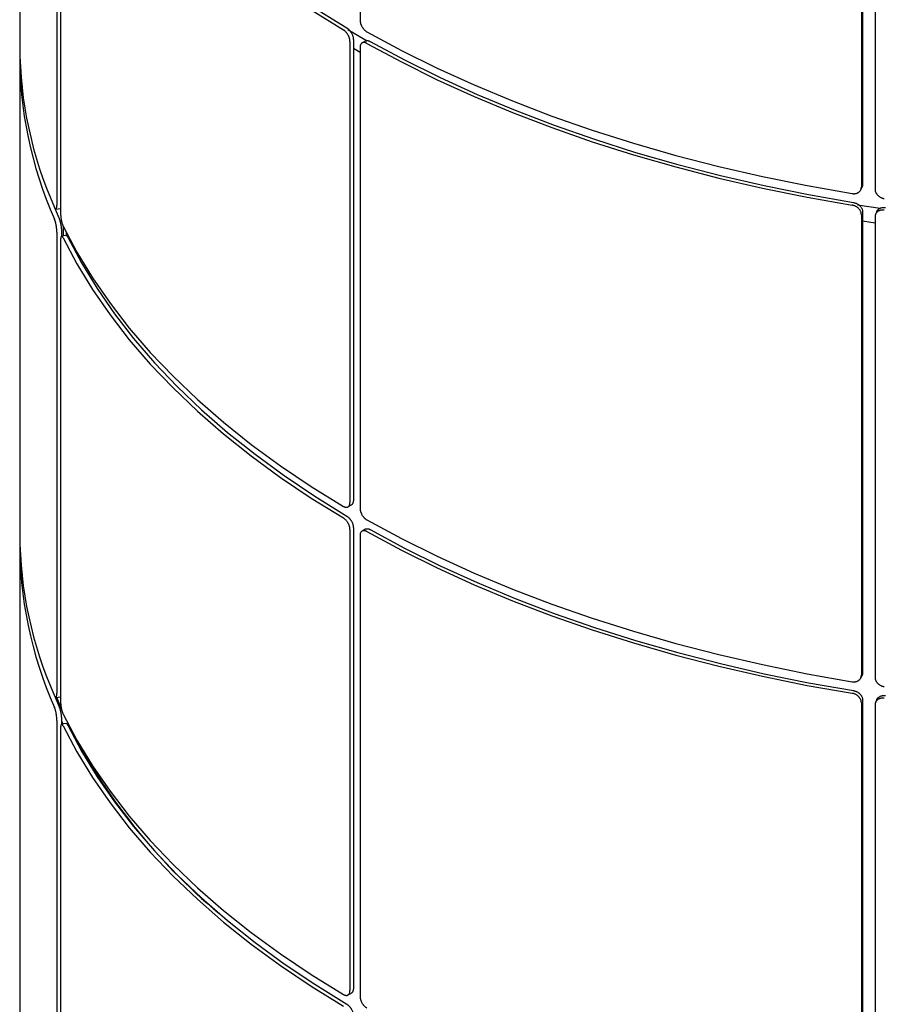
# Model space of a CAD drawing. Header units: millimetres. Extents: x 28 to 4128, y 24 to 2894.
# Tile 28 of 32: x 3268 to 3450, y 1699 to 1906. Entities that reach past the tile are written whole.
import ezdxf

# ---------------------------------------------------------------- set-up
doc = ezdxf.new("R2010")
doc.units = ezdxf.units.MM
doc.header["$LTSCALE"] = 10

msp = doc.modelspace()

# ---------------------------------------------------------------- linework, layer by layer
for p, q in [((3339.92, 2003.31), (3339.92, 1906.09)), ((3268.14, 2001.17), (3268.14, 1900.69)), ((3445.9, 1968.64), (3445.9, 1871.41)), ((3445.64, 1968.08), (3445.64, 1870.86)), ((3448.55, 1967.63), (3448.55, 1870.41)), ((3275.98, 1964.31), (3275.98, 1867.09)), ((3276.76, 1962.63), (3276.76, 1865.41)), ((3337.79, 1901.6), (3337.79, 1804.38)), ((3338.51, 1902.01), (3338.51, 1804.78)), ((3338.51, 1900.17), (3339.92, 1899.34)), ((3339.92, 1900.37), (3339.92, 1803.15)), ((3341.04, 1901.7), (3340.34, 1901.29)), ((3268.14, 1898.23), (3268.14, 1797.74)), ((3445.51, 1870.3), (3445.78, 1870.86)), ((3275.41, 1866.73), (3276.45, 1864.26)), ((3275.77, 1866.22), (3276.74, 1866.37)), ((3276.76, 1866.38), (3276.74, 1866.38)), ((3445.64, 1865.14), (3445.64, 1767.92)), ((3445.9, 1865.69), (3445.9, 1768.47)), ((3448.91, 1865.78), (3448.66, 1865.22)), ((3277.29, 1862.68), (3277.29, 1860.6)), ((3445.9, 1863.76), (3448.55, 1863.35)), ((3448.55, 1864.69), (3448.55, 1767.47)), ((3275.98, 1861.37), (3275.98, 1764.14)), ((3276.95, 1861.51), (3276.95, 1860.53)), ((3277.94, 1860.7), (3276.98, 1860.55)), ((3277.92, 1861.41), (3277.92, 1860.7)), ((3276.76, 1859.69), (3276.76, 1762.46)), ((3337.37, 1803.46), (3338.09, 1803.87)), ((3337.79, 1798.66), (3337.79, 1701.44)), ((3338.51, 1799.06), (3338.51, 1701.84)), ((3341.04, 1798.76), (3340.34, 1798.35)), ((3339.92, 1797.43), (3339.92, 1700.21)), ((3268.14, 1795.29), (3268.14, 1694.8)), ((3445.51, 1767.36), (3445.78, 1767.92)), ((3275.41, 1763.79), (3276.45, 1761.32)), ((3275.77, 1763.28), (3276.74, 1763.43)), ((3275.88, 1763.3), (3276.95, 1760.77)), ((3276.76, 1763.44), (3276.74, 1763.43)), ((3445.64, 1762.2), (3445.64, 1664.97)), ((3445.9, 1762.75), (3445.9, 1665.53)), ((3448.55, 1761.75), (3448.55, 1664.52)), ((3448.91, 1762.84), (3448.66, 1762.28)), ((3275.98, 1758.42), (3275.98, 1661.2)), ((3276.76, 1756.74), (3276.76, 1659.52)), ((3276.95, 1758.57), (3276.95, 1757.59)), ((3276.95, 1758.3), (3277.24, 1757.65)), ((3277.94, 1757.76), (3276.98, 1757.61)), ((3279.19, 1755.58), (3279.46, 1755.49)), ((3337.37, 1700.52), (3338.09, 1700.93))]:
    msp.add_line(p, q)
at = {"flags": 128}
for points in [[(3277.3, 1963.15), (3280.21, 1957.66), (3283.51, 1952.24), (3287.2, 1946.9), (3291.26, 1941.66), (3295.69, 1936.52), (3300.49, 1931.48), (3305.64, 1926.57), (3311.14, 1921.78), (3316.97, 1917.13), (3323.13, 1912.62), (3329.61, 1908.26), (3336.4, 1904.06)], [(3278.26, 1963.3), (3281.16, 1957.83), (3284.45, 1952.44), (3288.12, 1947.12), (3292.16, 1941.9), (3296.58, 1936.78), (3301.35, 1931.77), (3306.48, 1926.88), (3311.96, 1922.11), (3317.77, 1917.48), (3323.9, 1912.99), (3330.35, 1908.65), (3337.11, 1904.46)], [(3337.37, 1904.1), (3337.73, 1903.89), (3341.39, 1901.77)], [(3341.35, 1903.65), (3348.63, 1899.73), (3356.18, 1895.99), (3364, 1892.44), (3372.05, 1889.07), (3380.35, 1885.89), (3388.86, 1882.92), (3397.58, 1880.15), (3406.49, 1877.59), (3415.57, 1875.25), (3424.81, 1873.12), (3434.2, 1871.22), (3443.71, 1869.53)], [(3341.35, 1901.2), (3348.63, 1897.28), (3356.18, 1893.54), (3364, 1889.98), (3372.05, 1886.61), (3380.35, 1883.44), (3388.86, 1880.47), (3397.58, 1877.7), (3406.49, 1875.14), (3415.57, 1872.79), (3424.81, 1870.67), (3434.2, 1868.76), (3443.71, 1867.08)], [(3342.06, 1901.61), (3349.3, 1897.71), (3356.82, 1893.98), (3364.6, 1890.44), (3372.63, 1887.09), (3380.88, 1883.93), (3389.36, 1880.97), (3398.04, 1878.21), (3406.91, 1875.66), (3415.95, 1873.33), (3425.16, 1871.21), (3434.5, 1869.31), (3443.98, 1867.64)], [(3444.85, 1867.19), (3449.63, 1866.45), (3449.71, 1866.44)], [(3277.3, 1862.66), (3280.21, 1857.17), (3283.51, 1851.75), (3287.2, 1846.41), (3291.26, 1841.17), (3295.69, 1836.03), (3300.49, 1831), (3305.64, 1826.08), (3311.14, 1821.29), (3316.97, 1816.64), (3323.13, 1812.13), (3329.61, 1807.77), (3336.4, 1803.57)], [(3277.3, 1860.21), (3280.21, 1854.71), (3283.51, 1849.3), (3287.2, 1843.96), (3291.26, 1838.72), (3295.69, 1833.57), (3300.49, 1828.54), (3305.64, 1823.63), (3311.14, 1818.84), (3316.97, 1814.19), (3323.13, 1809.68), (3329.61, 1805.32), (3336.4, 1801.12)], [(3278.26, 1860.36), (3281.16, 1854.89), (3284.45, 1849.5), (3288.12, 1844.18), (3292.16, 1838.96), (3296.58, 1833.84), (3301.35, 1828.83), (3306.48, 1823.94), (3311.96, 1819.17), (3317.77, 1814.54), (3323.9, 1810.05), (3330.35, 1805.71), (3337.11, 1801.52)], [(3341.35, 1800.71), (3348.63, 1796.79), (3356.18, 1793.05), (3364, 1789.5), (3372.05, 1786.13), (3380.35, 1782.95), (3388.86, 1779.98), (3397.58, 1777.21), (3406.49, 1774.65), (3415.57, 1772.31), (3424.81, 1770.18), (3434.2, 1768.27), (3443.71, 1766.59)], [(3342.06, 1798.67), (3349.3, 1794.77), (3356.82, 1791.04), (3364.6, 1787.5), (3372.63, 1784.15), (3380.88, 1780.99), (3389.36, 1778.03), (3398.04, 1775.27), (3406.91, 1772.72), (3415.95, 1770.39), (3425.16, 1768.27), (3434.5, 1766.37), (3443.98, 1764.7)], [(3341.35, 1798.25), (3348.63, 1794.34), (3356.18, 1790.6), (3364, 1787.04), (3372.05, 1783.67), (3380.35, 1780.5), (3388.86, 1777.53), (3397.58, 1774.76), (3406.49, 1772.2), (3415.57, 1769.85), (3424.81, 1767.73), (3434.2, 1765.82), (3443.71, 1764.14)], [(3277.3, 1759.72), (3280.21, 1754.23), (3283.51, 1748.81), (3287.2, 1743.47), (3291.26, 1738.23), (3295.69, 1733.09), (3300.49, 1728.05), (3305.64, 1723.14), (3311.14, 1718.35), (3316.97, 1713.7), (3323.13, 1709.19), (3329.61, 1704.83), (3336.4, 1700.63)], [(3277.3, 1757.27), (3280.21, 1751.77), (3283.51, 1746.35), (3287.2, 1741.02), (3291.26, 1735.78), (3295.69, 1730.63), (3300.49, 1725.6), (3305.64, 1720.69), (3311.14, 1715.9), (3316.97, 1711.25), (3323.13, 1706.74), (3329.61, 1702.38), (3336.4, 1698.18)], [(3278.26, 1757.42), (3281.16, 1751.95), (3284.45, 1746.55), (3288.12, 1741.24), (3292.16, 1736.02), (3296.58, 1730.9), (3301.35, 1725.89), (3306.48, 1721), (3311.96, 1716.23), (3317.77, 1711.6), (3323.9, 1707.11), (3330.35, 1702.77), (3337.11, 1698.58)]]:
    msp.add_lwpolyline(points, dxfattribs=at)
for centre, radius, start, end in [((3353.05, 1901.12), 84.91, 180.2898, 204.0074), ((3352.92, 1898.62), 84.78, 179.4327, 204.0159), ((3353.05, 1798.17), 84.91, 180.2898, 204.0074), ((3352.92, 1795.68), 84.78, 179.4327, 204.0159), ((3392.48, 1815.91), 128.14, 207.588, 230.7656)]:
    msp.add_arc(centre, radius, start, end)
for points, knots in [([(3337.11, 1904.46), (3337.15, 1904.44), (3337.22, 1904.39), (3337.34, 1904.3), (3337.46, 1904.21), (3337.55, 1904.12), (3337.65, 1904.01), (3337.75, 1903.9), (3337.87, 1903.75), (3337.97, 1903.61), (3338.08, 1903.44), (3338.18, 1903.24), (3338.28, 1903.04), (3338.36, 1902.83), (3338.42, 1902.63), (3338.47, 1902.43), (3338.49, 1902.25), (3338.5, 1902.13), (3338.51, 1902.04), (3338.51, 1902.01)], [0, 0, 0, 0, 0.0534168, 0.1070226, 0.1608194, 0.2148091, 0.2452896, 0.3064436, 0.3678817, 0.4296078, 0.4721846, 0.5578677, 0.6443377, 0.6869149, 0.7725986, 0.8590694, 0.8941473, 0.9645982, 1, 1, 1, 1]), ([(3339.92, 1906.09), (3339.93, 1906.05), (3339.93, 1905.95), (3339.94, 1905.81), (3339.97, 1905.66), (3340, 1905.51), (3340.05, 1905.35), (3340.1, 1905.2), (3340.16, 1905.05), (3340.26, 1904.84), (3340.37, 1904.65), (3340.49, 1904.46), (3340.63, 1904.28), (3340.77, 1904.12), (3340.92, 1903.97), (3341.02, 1903.88), (3341.14, 1903.78), (3341.25, 1903.71), (3341.33, 1903.67), (3341.35, 1903.65)], [0, 0, 0, 0, 0.052752, 0.105869, 0.160142, 0.214815, 0.267757, 0.32107, 0.374957, 0.429629, 0.535792, 0.589679, 0.644351, 0.750512, 0.804398, 0.85907, 0.894148, 0.964598, 1, 1, 1, 1]), ([(3337.79, 1901.6), (3337.79, 1901.65), (3337.79, 1901.74), (3337.78, 1901.88), (3337.75, 1902.03), (3337.72, 1902.16), (3337.68, 1902.3), (3337.64, 1902.45), (3337.57, 1902.63), (3337.5, 1902.78), (3337.41, 1902.96), (3337.29, 1903.15), (3337.16, 1903.34), (3337.03, 1903.51), (3336.88, 1903.67), (3336.74, 1903.81), (3336.6, 1903.92), (3336.5, 1904), (3336.42, 1904.04), (3336.4, 1904.06)], [0, 0, 0, 0, 0.053417, 0.107023, 0.16082, 0.21481, 0.24529, 0.306444, 0.367882, 0.429609, 0.472186, 0.557871, 0.644342, 0.686919, 0.772602, 0.859073, 0.89415, 0.964599, 1, 1, 1, 1]), ([(3341.35, 1901.2), (3341.31, 1901.22), (3341.23, 1901.26), (3341.12, 1901.31), (3341, 1901.35), (3340.88, 1901.37), (3340.77, 1901.38), (3340.66, 1901.38), (3340.56, 1901.37), (3340.43, 1901.34), (3340.31, 1901.28), (3340.21, 1901.19), (3340.12, 1901.09), (3340.04, 1900.97), (3339.99, 1900.83), (3339.96, 1900.73), (3339.94, 1900.6), (3339.93, 1900.49), (3339.93, 1900.4), (3339.92, 1900.37)], [0, 0, 0, 0, 0.052751, 0.105869, 0.160142, 0.214814, 0.267757, 0.32107, 0.374956, 0.429628, 0.53579, 0.589675, 0.644346, 0.750509, 0.804395, 0.859066, 0.894145, 0.964597, 1, 1, 1, 1]), ([(3341.05, 1901.69), (3341.06, 1901.71), (3341.11, 1901.74), (3341.2, 1901.77), (3341.33, 1901.8), (3341.47, 1901.8), (3341.62, 1901.78), (3341.73, 1901.75), (3341.85, 1901.71), (3341.95, 1901.66), (3342.03, 1901.62), (3342.06, 1901.61)], [0, 0, 0, 0, 0.075097, 0.182462, 0.291393, 0.502913, 0.610277, 0.719206, 0.789096, 0.929464, 1, 1, 1, 1]), ([(3445.9, 1871.41), (3445.9, 1871.37), (3445.9, 1871.28), (3445.88, 1871.14), (3445.84, 1871.01), (3445.81, 1870.92), (3445.78, 1870.87), (3445.78, 1870.86)], [0, 0, 0, 0, 0.234063, 0.468953, 0.70468, 0.941254, 1, 1, 1, 1]), ([(3443.71, 1869.53), (3443.76, 1869.53), (3443.87, 1869.51), (3444.03, 1869.5), (3444.19, 1869.51), (3444.33, 1869.52), (3444.46, 1869.54), (3444.6, 1869.57), (3444.76, 1869.63), (3444.9, 1869.69), (3445.05, 1869.77), (3445.2, 1869.88), (3445.32, 1870.01), (3445.43, 1870.15), (3445.52, 1870.3), (3445.58, 1870.46), (3445.62, 1870.62), (3445.63, 1870.74), (3445.64, 1870.83), (3445.64, 1870.86)], [0, 0, 0, 0, 0.053417, 0.107023, 0.160819, 0.214809, 0.24529, 0.306444, 0.367882, 0.429608, 0.472185, 0.557868, 0.644338, 0.686915, 0.772599, 0.859069, 0.894147, 0.964598, 1, 1, 1, 1]), ([(3448.55, 1870.41), (3448.55, 1870.36), (3448.55, 1870.27), (3448.57, 1870.13), (3448.61, 1869.99), (3448.65, 1869.85), (3448.71, 1869.71), (3448.79, 1869.58), (3448.87, 1869.45), (3449, 1869.28), (3449.15, 1869.13), (3449.32, 1868.98), (3449.5, 1868.85), (3449.69, 1868.74), (3449.9, 1868.65), (3450.04, 1868.59), (3450.2, 1868.54), (3450.34, 1868.51), (3450.45, 1868.49), (3450.48, 1868.49)], [0, 0, 0, 0, 0.052752, 0.105869, 0.160142, 0.214815, 0.267757, 0.32107, 0.374957, 0.429629, 0.535792, 0.589679, 0.644351, 0.750512, 0.804398, 0.85907, 0.894148, 0.964598, 1, 1, 1, 1]), ([(3275.48, 1866.57), (3275.5, 1866.54), (3275.53, 1866.48), (3275.57, 1866.4), (3275.61, 1866.34), (3275.64, 1866.3), (3275.68, 1866.26), (3275.71, 1866.23), (3275.75, 1866.22), (3275.79, 1866.23), (3275.83, 1866.25), (3275.87, 1866.29), (3275.9, 1866.37), (3275.93, 1866.46), (3275.95, 1866.58), (3275.97, 1866.72), (3275.98, 1866.86), (3275.98, 1866.97), (3275.98, 1867.06), (3275.98, 1867.09)], [0, 0, 0, 0, 0.053417, 0.107023, 0.160819, 0.214809, 0.24529, 0.306444, 0.367882, 0.429608, 0.472185, 0.557868, 0.644338, 0.686915, 0.772599, 0.859069, 0.894147, 0.964598, 1, 1, 1, 1]), ([(3445.64, 1865.14), (3445.64, 1865.18), (3445.63, 1865.28), (3445.61, 1865.41), (3445.58, 1865.56), (3445.54, 1865.68), (3445.49, 1865.8), (3445.42, 1865.93), (3445.33, 1866.08), (3445.23, 1866.21), (3445.1, 1866.35), (3444.95, 1866.51), (3444.77, 1866.64), (3444.58, 1866.76), (3444.39, 1866.87), (3444.18, 1866.96), (3443.99, 1867.02), (3443.85, 1867.06), (3443.75, 1867.07), (3443.71, 1867.08)], [0, 0, 0, 0, 0.0534169, 0.1070228, 0.1608197, 0.2148096, 0.2452901, 0.3064442, 0.3678824, 0.4296085, 0.4721861, 0.5578705, 0.644342, 0.686919, 0.7726024, 0.8590729, 0.89415, 0.9645991, 1, 1, 1, 1]), ([(3443.98, 1867.64), (3444.03, 1867.63), (3444.14, 1867.61), (3444.3, 1867.56), (3444.46, 1867.51), (3444.59, 1867.45), (3444.73, 1867.39), (3444.87, 1867.31), (3445.03, 1867.2), (3445.16, 1867.1), (3445.31, 1866.97), (3445.46, 1866.81), (3445.59, 1866.64), (3445.7, 1866.47), (3445.79, 1866.28), (3445.85, 1866.1), (3445.88, 1865.94), (3445.9, 1865.82), (3445.9, 1865.72), (3445.9, 1865.69)], [0, 0, 0, 0, 0.053417, 0.107023, 0.160819, 0.214809, 0.24529, 0.306444, 0.367882, 0.429608, 0.472185, 0.557868, 0.644338, 0.686915, 0.772599, 0.859069, 0.894147, 0.964598, 1, 1, 1, 1]), ([(3276.76, 1865.41), (3276.76, 1865.36), (3276.76, 1865.27), (3276.77, 1865.12), (3276.78, 1864.96), (3276.79, 1864.8), (3276.81, 1864.64), (3276.83, 1864.48), (3276.85, 1864.31), (3276.89, 1864.09), (3276.93, 1863.87), (3276.97, 1863.65), (3277.02, 1863.45), (3277.08, 1863.25), (3277.14, 1863.07), (3277.17, 1862.96), (3277.22, 1862.84), (3277.26, 1862.74), (3277.29, 1862.68), (3277.3, 1862.66)], [0, 0, 0, 0, 0.052752, 0.105869, 0.160142, 0.214815, 0.267757, 0.32107, 0.374957, 0.429629, 0.535792, 0.589679, 0.644351, 0.750512, 0.804398, 0.85907, 0.894148, 0.964598, 1, 1, 1, 1]), ([(3450.48, 1866.03), (3450.43, 1866.04), (3450.32, 1866.05), (3450.16, 1866.06), (3450, 1866.05), (3449.84, 1866.04), (3449.69, 1866.01), (3449.55, 1865.97), (3449.41, 1865.92), (3449.23, 1865.84), (3449.07, 1865.73), (3448.93, 1865.61), (3448.81, 1865.48), (3448.71, 1865.33), (3448.64, 1865.17), (3448.6, 1865.05), (3448.57, 1864.93), (3448.55, 1864.81), (3448.55, 1864.72), (3448.55, 1864.69)], [0, 0, 0, 0, 0.052751, 0.105869, 0.160142, 0.214814, 0.267757, 0.32107, 0.374956, 0.429628, 0.53579, 0.589675, 0.644346, 0.750509, 0.804395, 0.859066, 0.894145, 0.964597, 1, 1, 1, 1]), ([(3448.91, 1865.78), (3448.93, 1865.81), (3448.97, 1865.89), (3449.04, 1866), (3449.12, 1866.11), (3449.25, 1866.23), (3449.4, 1866.35), (3449.57, 1866.44), (3449.75, 1866.51), (3449.95, 1866.57), (3450.15, 1866.6), (3450.29, 1866.61), (3450.45, 1866.62), (3450.59, 1866.61), (3450.7, 1866.6), (3450.74, 1866.59)], [0, 0, 0, 0, 0.062854, 0.131086, 0.200051, 0.270023, 0.405893, 0.474859, 0.544829, 0.680698, 0.749663, 0.819633, 0.864527, 0.954692, 1, 1, 1, 1]), ([(3275.98, 1861.37), (3275.98, 1861.41), (3275.98, 1861.5), (3275.98, 1861.65), (3275.97, 1861.81), (3275.96, 1861.95), (3275.94, 1862.09), (3275.93, 1862.25), (3275.9, 1862.44), (3275.88, 1862.61), (3275.84, 1862.81), (3275.8, 1863.02), (3275.76, 1863.23), (3275.71, 1863.44), (3275.66, 1863.63), (3275.61, 1863.79), (3275.56, 1863.94), (3275.52, 1864.03), (3275.49, 1864.1), (3275.48, 1864.12)], [0, 0, 0, 0, 0.053417, 0.107023, 0.16082, 0.21481, 0.24529, 0.306444, 0.367882, 0.429609, 0.472186, 0.557871, 0.644342, 0.686919, 0.772602, 0.859073, 0.89415, 0.964599, 1, 1, 1, 1]), ([(3276.45, 1864.26), (3276.47, 1864.23), (3276.49, 1864.17), (3276.53, 1864.05), (3276.58, 1863.93), (3276.61, 1863.82), (3276.64, 1863.7), (3276.68, 1863.56), (3276.72, 1863.39), (3276.76, 1863.23), (3276.8, 1863.04), (3276.83, 1862.82), (3276.87, 1862.59), (3276.9, 1862.37), (3276.92, 1862.15), (3276.93, 1861.95), (3276.94, 1861.76), (3276.95, 1861.63), (3276.95, 1861.54), (3276.95, 1861.51)], [0, 0, 0, 0, 0.053417, 0.107023, 0.160819, 0.214809, 0.24529, 0.306444, 0.367882, 0.429608, 0.472185, 0.557868, 0.644338, 0.686915, 0.772599, 0.859069, 0.894147, 0.964598, 1, 1, 1, 1]), ([(3277.94, 1860.7), (3277.95, 1860.7), (3277.99, 1860.7), (3278.04, 1860.68), (3278.1, 1860.62), (3278.14, 1860.57), (3278.18, 1860.51), (3278.22, 1860.44), (3278.25, 1860.38), (3278.26, 1860.36)], [0, 0, 0, 0, 0.116925, 0.380524, 0.514322, 0.650071, 0.737169, 0.912098, 1, 1, 1, 1]), ([(3277.3, 1860.21), (3277.28, 1860.24), (3277.25, 1860.3), (3277.21, 1860.37), (3277.16, 1860.43), (3277.12, 1860.48), (3277.08, 1860.52), (3277.04, 1860.54), (3277, 1860.55), (3276.95, 1860.54), (3276.91, 1860.51), (3276.87, 1860.45), (3276.83, 1860.36), (3276.81, 1860.26), (3276.79, 1860.13), (3276.78, 1860.03), (3276.77, 1859.92), (3276.76, 1859.8), (3276.76, 1859.72), (3276.76, 1859.69)], [0, 0, 0, 0, 0.052751, 0.105869, 0.160142, 0.214814, 0.267757, 0.32107, 0.374956, 0.429628, 0.53579, 0.589675, 0.644346, 0.750509, 0.804395, 0.859066, 0.894145, 0.964597, 1, 1, 1, 1]), ([(3338.51, 1804.78), (3338.51, 1804.74), (3338.5, 1804.65), (3338.49, 1804.52), (3338.46, 1804.4), (3338.43, 1804.31), (3338.4, 1804.21), (3338.35, 1804.12), (3338.28, 1804.02), (3338.21, 1803.95), (3338.15, 1803.9), (3338.11, 1803.88), (3338.09, 1803.87)], [0, 0, 0, 0, 0.106392, 0.213161, 0.32031, 0.427843, 0.488552, 0.610354, 0.732722, 0.855664, 0.940467, 1, 1, 1, 1]), ([(3336.4, 1803.57), (3336.43, 1803.55), (3336.51, 1803.5), (3336.63, 1803.45), (3336.74, 1803.41), (3336.84, 1803.39), (3336.94, 1803.38), (3337.04, 1803.37), (3337.16, 1803.38), (3337.26, 1803.41), (3337.36, 1803.45), (3337.47, 1803.52), (3337.57, 1803.61), (3337.65, 1803.73), (3337.71, 1803.86), (3337.75, 1804), (3337.78, 1804.15), (3337.79, 1804.26), (3337.79, 1804.35), (3337.79, 1804.38)], [0, 0, 0, 0, 0.0534168, 0.1070226, 0.1608194, 0.2148092, 0.2452896, 0.3064436, 0.3678817, 0.4296078, 0.4721847, 0.5578677, 0.6443378, 0.686915, 0.7725987, 0.8590695, 0.8941474, 0.9645982, 1, 1, 1, 1]), ([(3339.92, 1803.15), (3339.93, 1803.1), (3339.93, 1803.01), (3339.94, 1802.87), (3339.97, 1802.72), (3340, 1802.57), (3340.05, 1802.41), (3340.1, 1802.26), (3340.16, 1802.1), (3340.26, 1801.9), (3340.37, 1801.71), (3340.49, 1801.52), (3340.63, 1801.34), (3340.77, 1801.17), (3340.92, 1801.03), (3341.02, 1800.94), (3341.14, 1800.84), (3341.25, 1800.77), (3341.33, 1800.72), (3341.35, 1800.71)], [0, 0, 0, 0, 0.052752, 0.105869, 0.160142, 0.214815, 0.267757, 0.32107, 0.374957, 0.429629, 0.535792, 0.589679, 0.644351, 0.750512, 0.804398, 0.85907, 0.894148, 0.964598, 1, 1, 1, 1]), ([(3337.79, 1798.66), (3337.79, 1798.71), (3337.79, 1798.8), (3337.78, 1798.94), (3337.75, 1799.09), (3337.72, 1799.22), (3337.68, 1799.36), (3337.64, 1799.51), (3337.57, 1799.69), (3337.5, 1799.84), (3337.41, 1800.02), (3337.29, 1800.21), (3337.16, 1800.4), (3337.03, 1800.57), (3336.88, 1800.73), (3336.74, 1800.87), (3336.6, 1800.98), (3336.5, 1801.05), (3336.42, 1801.1), (3336.4, 1801.12)], [0, 0, 0, 0, 0.053417, 0.107023, 0.16082, 0.21481, 0.24529, 0.306444, 0.367882, 0.429609, 0.472186, 0.557871, 0.644342, 0.686919, 0.772602, 0.859073, 0.89415, 0.964599, 1, 1, 1, 1]), ([(3337.11, 1801.52), (3337.15, 1801.5), (3337.22, 1801.45), (3337.34, 1801.36), (3337.46, 1801.27), (3337.55, 1801.17), (3337.65, 1801.07), (3337.75, 1800.96), (3337.87, 1800.81), (3337.97, 1800.67), (3338.08, 1800.5), (3338.18, 1800.3), (3338.28, 1800.1), (3338.36, 1799.89), (3338.42, 1799.69), (3338.47, 1799.49), (3338.49, 1799.31), (3338.5, 1799.19), (3338.51, 1799.1), (3338.51, 1799.06)], [0, 0, 0, 0, 0.0534168, 0.1070226, 0.1608194, 0.2148091, 0.2452896, 0.3064436, 0.3678817, 0.4296078, 0.4721846, 0.5578677, 0.6443377, 0.6869149, 0.7725986, 0.8590694, 0.8941473, 0.9645982, 1, 1, 1, 1]), ([(3341.35, 1798.25), (3341.31, 1798.28), (3341.23, 1798.32), (3341.12, 1798.37), (3341, 1798.41), (3340.88, 1798.43), (3340.77, 1798.44), (3340.66, 1798.44), (3340.56, 1798.43), (3340.43, 1798.39), (3340.31, 1798.33), (3340.21, 1798.25), (3340.12, 1798.15), (3340.04, 1798.03), (3339.99, 1797.89), (3339.96, 1797.78), (3339.94, 1797.66), (3339.93, 1797.55), (3339.93, 1797.46), (3339.92, 1797.43)], [0, 0, 0, 0, 0.052751, 0.105869, 0.160142, 0.214814, 0.267757, 0.32107, 0.374956, 0.429628, 0.53579, 0.589675, 0.644346, 0.750509, 0.804395, 0.859066, 0.894145, 0.964597, 1, 1, 1, 1]), ([(3341.05, 1798.75), (3341.06, 1798.76), (3341.11, 1798.8), (3341.2, 1798.82), (3341.33, 1798.85), (3341.47, 1798.86), (3341.62, 1798.83), (3341.73, 1798.81), (3341.85, 1798.77), (3341.95, 1798.72), (3342.03, 1798.68), (3342.06, 1798.67)], [0, 0, 0, 0, 0.075097, 0.182462, 0.291393, 0.502913, 0.610277, 0.719206, 0.789096, 0.929464, 1, 1, 1, 1]), ([(3443.71, 1766.59), (3443.76, 1766.59), (3443.87, 1766.57), (3444.03, 1766.56), (3444.19, 1766.56), (3444.33, 1766.58), (3444.46, 1766.6), (3444.6, 1766.63), (3444.76, 1766.69), (3444.9, 1766.75), (3445.05, 1766.83), (3445.2, 1766.94), (3445.32, 1767.07), (3445.43, 1767.21), (3445.52, 1767.36), (3445.58, 1767.52), (3445.62, 1767.68), (3445.63, 1767.8), (3445.64, 1767.89), (3445.64, 1767.92)], [0, 0, 0, 0, 0.053417, 0.107023, 0.160819, 0.214809, 0.24529, 0.306444, 0.367882, 0.429608, 0.472185, 0.557868, 0.644338, 0.686915, 0.772599, 0.859069, 0.894147, 0.964598, 1, 1, 1, 1]), ([(3445.9, 1768.47), (3445.9, 1768.43), (3445.9, 1768.34), (3445.88, 1768.2), (3445.84, 1768.07), (3445.81, 1767.98), (3445.78, 1767.93), (3445.78, 1767.92)], [0, 0, 0, 0, 0.234063, 0.468953, 0.70468, 0.941254, 1, 1, 1, 1]), ([(3448.55, 1767.47), (3448.55, 1767.42), (3448.55, 1767.33), (3448.57, 1767.19), (3448.61, 1767.05), (3448.65, 1766.91), (3448.71, 1766.77), (3448.79, 1766.64), (3448.87, 1766.51), (3449, 1766.34), (3449.15, 1766.18), (3449.32, 1766.04), (3449.5, 1765.91), (3449.69, 1765.8), (3449.9, 1765.71), (3450.04, 1765.65), (3450.2, 1765.6), (3450.34, 1765.57), (3450.45, 1765.55), (3450.48, 1765.55)], [0, 0, 0, 0, 0.052752, 0.105869, 0.160142, 0.214815, 0.267757, 0.32107, 0.374957, 0.429629, 0.535792, 0.589679, 0.644351, 0.750512, 0.804398, 0.85907, 0.894148, 0.964598, 1, 1, 1, 1]), ([(3275.48, 1763.63), (3275.5, 1763.6), (3275.53, 1763.54), (3275.57, 1763.46), (3275.61, 1763.4), (3275.64, 1763.36), (3275.68, 1763.32), (3275.71, 1763.29), (3275.75, 1763.28), (3275.79, 1763.28), (3275.83, 1763.31), (3275.87, 1763.35), (3275.9, 1763.43), (3275.93, 1763.52), (3275.95, 1763.64), (3275.97, 1763.77), (3275.98, 1763.91), (3275.98, 1764.02), (3275.98, 1764.11), (3275.98, 1764.14)], [0, 0, 0, 0, 0.053417, 0.107023, 0.160819, 0.214809, 0.24529, 0.306444, 0.367882, 0.429608, 0.472185, 0.557868, 0.644338, 0.686915, 0.772599, 0.859069, 0.894147, 0.964598, 1, 1, 1, 1]), ([(3445.64, 1762.2), (3445.64, 1762.24), (3445.63, 1762.33), (3445.61, 1762.47), (3445.58, 1762.61), (3445.54, 1762.73), (3445.49, 1762.86), (3445.42, 1762.99), (3445.33, 1763.14), (3445.23, 1763.27), (3445.1, 1763.41), (3444.95, 1763.57), (3444.77, 1763.7), (3444.58, 1763.82), (3444.39, 1763.93), (3444.18, 1764.01), (3443.99, 1764.08), (3443.85, 1764.11), (3443.75, 1764.13), (3443.71, 1764.14)], [0, 0, 0, 0, 0.0534169, 0.1070228, 0.1608197, 0.2148096, 0.2452901, 0.3064442, 0.3678824, 0.4296085, 0.4721861, 0.5578705, 0.644342, 0.686919, 0.7726024, 0.8590729, 0.89415, 0.9645991, 1, 1, 1, 1]), ([(3443.98, 1764.7), (3444.03, 1764.69), (3444.14, 1764.67), (3444.3, 1764.62), (3444.46, 1764.57), (3444.59, 1764.51), (3444.73, 1764.45), (3444.87, 1764.37), (3445.03, 1764.26), (3445.16, 1764.16), (3445.31, 1764.03), (3445.46, 1763.87), (3445.59, 1763.7), (3445.7, 1763.53), (3445.79, 1763.34), (3445.85, 1763.16), (3445.88, 1763), (3445.9, 1762.87), (3445.9, 1762.78), (3445.9, 1762.75)], [0, 0, 0, 0, 0.053417, 0.107023, 0.160819, 0.214809, 0.24529, 0.306444, 0.367882, 0.429608, 0.472185, 0.557868, 0.644338, 0.686915, 0.772599, 0.859069, 0.894147, 0.964598, 1, 1, 1, 1]), ([(3450.48, 1763.09), (3450.43, 1763.1), (3450.32, 1763.11), (3450.16, 1763.12), (3450, 1763.11), (3449.84, 1763.1), (3449.69, 1763.07), (3449.55, 1763.03), (3449.41, 1762.98), (3449.23, 1762.89), (3449.07, 1762.79), (3448.93, 1762.67), (3448.81, 1762.54), (3448.71, 1762.39), (3448.64, 1762.23), (3448.6, 1762.11), (3448.57, 1761.98), (3448.55, 1761.87), (3448.55, 1761.78), (3448.55, 1761.75)], [0, 0, 0, 0, 0.052751, 0.105869, 0.160142, 0.214814, 0.267757, 0.32107, 0.374956, 0.429628, 0.53579, 0.589675, 0.644346, 0.750509, 0.804395, 0.859066, 0.894145, 0.964597, 1, 1, 1, 1]), ([(3448.91, 1762.84), (3448.93, 1762.87), (3448.97, 1762.95), (3449.04, 1763.06), (3449.12, 1763.16), (3449.25, 1763.29), (3449.4, 1763.4), (3449.57, 1763.5), (3449.75, 1763.57), (3449.95, 1763.63), (3450.15, 1763.66), (3450.29, 1763.67), (3450.45, 1763.68), (3450.59, 1763.67), (3450.7, 1763.66), (3450.74, 1763.65)], [0, 0, 0, 0, 0.062854, 0.131086, 0.200051, 0.270023, 0.405893, 0.474859, 0.544829, 0.680698, 0.749663, 0.819633, 0.864527, 0.954692, 1, 1, 1, 1]), ([(3275.98, 1758.42), (3275.98, 1758.47), (3275.98, 1758.56), (3275.98, 1758.71), (3275.97, 1758.87), (3275.96, 1759), (3275.94, 1759.15), (3275.93, 1759.31), (3275.9, 1759.5), (3275.88, 1759.67), (3275.84, 1759.87), (3275.8, 1760.08), (3275.76, 1760.29), (3275.71, 1760.49), (3275.66, 1760.69), (3275.61, 1760.85), (3275.56, 1760.99), (3275.52, 1761.09), (3275.49, 1761.15), (3275.48, 1761.18)], [0, 0, 0, 0, 0.053417, 0.107023, 0.16082, 0.21481, 0.24529, 0.306444, 0.367882, 0.429609, 0.472186, 0.557871, 0.644342, 0.686919, 0.772602, 0.859073, 0.89415, 0.964599, 1, 1, 1, 1]), ([(3276.45, 1761.32), (3276.47, 1761.29), (3276.49, 1761.22), (3276.53, 1761.11), (3276.58, 1760.99), (3276.61, 1760.88), (3276.64, 1760.76), (3276.68, 1760.62), (3276.72, 1760.45), (3276.76, 1760.28), (3276.8, 1760.09), (3276.83, 1759.87), (3276.87, 1759.65), (3276.9, 1759.43), (3276.92, 1759.21), (3276.93, 1759), (3276.94, 1758.82), (3276.95, 1758.69), (3276.95, 1758.6), (3276.95, 1758.57)], [0, 0, 0, 0, 0.053417, 0.107023, 0.160819, 0.214809, 0.24529, 0.306444, 0.367882, 0.429608, 0.472185, 0.557868, 0.644338, 0.686915, 0.772599, 0.859069, 0.894147, 0.964598, 1, 1, 1, 1]), ([(3276.76, 1762.46), (3276.76, 1762.42), (3276.76, 1762.33), (3276.77, 1762.18), (3276.78, 1762.02), (3276.79, 1761.86), (3276.81, 1761.7), (3276.83, 1761.54), (3276.85, 1761.37), (3276.89, 1761.15), (3276.93, 1760.93), (3276.97, 1760.71), (3277.02, 1760.51), (3277.08, 1760.31), (3277.14, 1760.13), (3277.17, 1760.02), (3277.22, 1759.9), (3277.26, 1759.8), (3277.29, 1759.74), (3277.3, 1759.72)], [0, 0, 0, 0, 0.052752, 0.105869, 0.160142, 0.214815, 0.267757, 0.32107, 0.374957, 0.429629, 0.535792, 0.589679, 0.644351, 0.750512, 0.804398, 0.85907, 0.894148, 0.964598, 1, 1, 1, 1]), ([(3277.3, 1757.27), (3277.28, 1757.29), (3277.25, 1757.35), (3277.21, 1757.43), (3277.16, 1757.49), (3277.12, 1757.54), (3277.08, 1757.58), (3277.04, 1757.6), (3277, 1757.61), (3276.95, 1757.6), (3276.91, 1757.57), (3276.87, 1757.5), (3276.83, 1757.42), (3276.81, 1757.32), (3276.79, 1757.19), (3276.78, 1757.09), (3276.77, 1756.97), (3276.76, 1756.86), (3276.76, 1756.77), (3276.76, 1756.74)], [0, 0, 0, 0, 0.052751, 0.105869, 0.160142, 0.214814, 0.267757, 0.32107, 0.374956, 0.429628, 0.53579, 0.589675, 0.644346, 0.750509, 0.804395, 0.859066, 0.894145, 0.964597, 1, 1, 1, 1]), ([(3277.94, 1757.76), (3277.95, 1757.76), (3277.99, 1757.76), (3278.04, 1757.73), (3278.1, 1757.68), (3278.14, 1757.63), (3278.18, 1757.57), (3278.22, 1757.5), (3278.25, 1757.44), (3278.26, 1757.42)], [0, 0, 0, 0, 0.1169253, 0.3805242, 0.5143221, 0.6500707, 0.7371689, 0.9120976, 1, 1, 1, 1]), ([(3336.4, 1700.63), (3336.43, 1700.61), (3336.51, 1700.56), (3336.63, 1700.51), (3336.74, 1700.47), (3336.84, 1700.45), (3336.94, 1700.43), (3337.04, 1700.43), (3337.16, 1700.44), (3337.26, 1700.47), (3337.36, 1700.51), (3337.47, 1700.58), (3337.57, 1700.67), (3337.65, 1700.79), (3337.71, 1700.92), (3337.75, 1701.06), (3337.78, 1701.21), (3337.79, 1701.32), (3337.79, 1701.41), (3337.79, 1701.44)], [0, 0, 0, 0, 0.0534168, 0.1070226, 0.1608194, 0.2148092, 0.2452896, 0.3064436, 0.3678817, 0.4296078, 0.4721847, 0.5578677, 0.6443378, 0.686915, 0.7725987, 0.8590695, 0.8941474, 0.9645982, 1, 1, 1, 1]), ([(3338.51, 1701.84), (3338.51, 1701.8), (3338.5, 1701.71), (3338.49, 1701.58), (3338.46, 1701.46), (3338.43, 1701.36), (3338.4, 1701.27), (3338.35, 1701.18), (3338.28, 1701.08), (3338.21, 1701.01), (3338.15, 1700.96), (3338.11, 1700.94), (3338.09, 1700.93)], [0, 0, 0, 0, 0.106392, 0.213161, 0.32031, 0.427843, 0.488552, 0.610354, 0.732722, 0.855664, 0.940467, 1, 1, 1, 1]), ([(3339.92, 1700.21), (3339.93, 1700.16), (3339.93, 1700.07), (3339.94, 1699.93), (3339.97, 1699.78), (3340, 1699.62), (3340.05, 1699.47), (3340.1, 1699.32), (3340.16, 1699.16), (3340.26, 1698.96), (3340.37, 1698.76), (3340.49, 1698.58), (3340.63, 1698.4), (3340.77, 1698.23), (3340.92, 1698.09), (3341.02, 1697.99), (3341.14, 1697.9), (3341.25, 1697.83), (3341.33, 1697.78), (3341.35, 1697.77)], [0, 0, 0, 0, 0.052752, 0.105869, 0.160142, 0.214815, 0.267757, 0.32107, 0.374957, 0.429629, 0.535792, 0.589679, 0.644351, 0.750512, 0.804398, 0.85907, 0.894148, 0.964598, 1, 1, 1, 1]), ([(3337.11, 1698.58), (3337.15, 1698.56), (3337.22, 1698.51), (3337.34, 1698.42), (3337.46, 1698.32), (3337.55, 1698.23), (3337.65, 1698.13), (3337.75, 1698.01), (3337.87, 1697.87), (3337.97, 1697.73), (3338.08, 1697.56), (3338.18, 1697.36), (3338.28, 1697.16), (3338.36, 1696.95), (3338.42, 1696.75), (3338.47, 1696.55), (3338.49, 1696.37), (3338.5, 1696.25), (3338.51, 1696.15), (3338.51, 1696.12)], [0, 0, 0, 0, 0.0534168, 0.1070226, 0.1608194, 0.2148091, 0.2452896, 0.3064436, 0.3678817, 0.4296078, 0.4721846, 0.5578677, 0.6443377, 0.6869149, 0.7725986, 0.8590694, 0.8941473, 0.9645982, 1, 1, 1, 1])]:
    msp.add_open_spline(points, degree=3, knots=knots)

doc.saveas('drawing.dxf')
